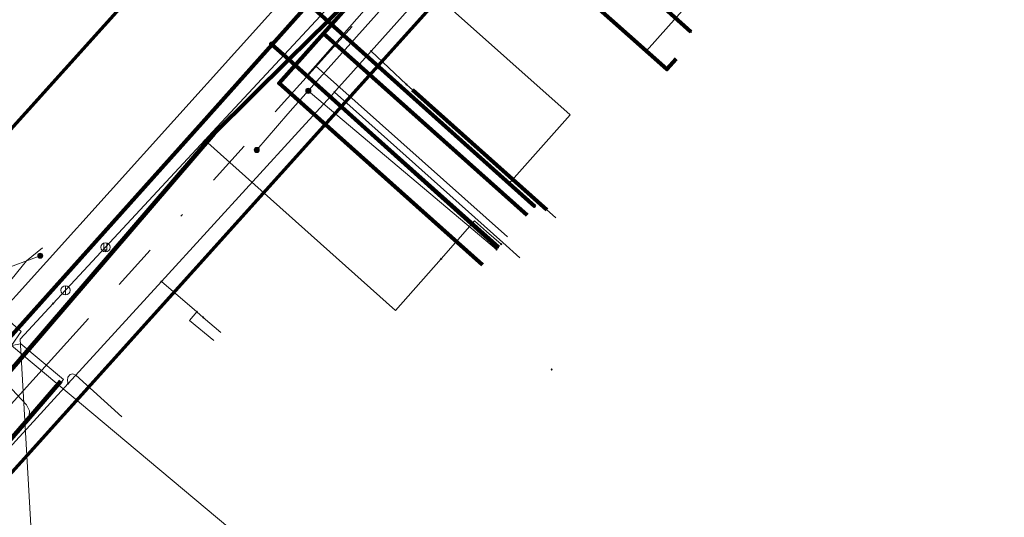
# Model space of a CAD drawing. Header units: metres. Extents: x 98902 to 136161, y 449037 to 499677.
# Tile 142 of 200: x 113537 to 113579, y 483468 to 483489. Entities that reach past the tile are written whole.
import ezdxf
from ezdxf.lldxf.tags import DXFTag

# ---------------------------------------------------------------- set-up
doc = ezdxf.new("R2010")
doc.units = ezdxf.units.M
doc.linetypes.add('RI-OVERIG', pattern=[17, 5, -2, 2, -2, 0, -2, 2, -2])
for name, color, linetype, lineweight in [('B-WE-KL-DATA-G', 90, 'KL-DATA-N', 18), ('B-WE-KL-DATA_HULPSTUK-S', 90, 'Continuous', 25), ('B-WE-KL-DATA_KABELBED-G', 90, 'Continuous', 100), ('B-WE-KL-ET_LS-G', 190, 'KL-LS-N', 18), ('B-WE-KL-ET_LS_HULPSTUK-S', 190, 'Continuous', 25), ('B-WE-KL-ET_LS_MANTELBUIS-G', 190, 'Continuous', 100), ('B-WE-KL-GAS_LD-G', 50, 'KL-GAS-LD-N', 18), ('B-WE-KL-GAS_LD_HULPSTUK-S', 50, 'Continuous', 25), ('B-WE-KL-WATER-G', 170, 'KL-WATER-N', 18), ('B-WE-KL-WATER_HULPSTUK-S', 170, 'Continuous', 25), ('B-WE-KL-WATER_MANTELBUIS-G', 170, 'Continuous', 100), ('B-WE-RI-VRIJVERVAL-G', 210, 'RI-OVERIG', 18)]:
    doc.layers.add(name, color=color, linetype=linetype, lineweight=lineweight)
doc.layers.add('B-WE-OG-INFO_EIS VOORZORGSMAATREGEL-GV', color=7, linetype='Continuous', lineweight=70, true_color=0xfa194b)
doc.styles.add('NLCS-ISO', font='NLCS-ISO.ttf')
doc.styles.get("Standard").update_dxf_attribs({"font": 'arial.ttf'})
tags = doc.linetypes.add('KL-DATA-N', pattern='A,4,-1,[101,NLCS.SHX,S=0.5,R=0,X=0,Y=0],-1,4,-1,["D",Standard,S=1,R=0,X=-0.25,Y=-0.5],-1.5', length=12.5).pattern_tags.tags
tags[18] = DXFTag(74, 10)
tags = doc.linetypes.add('KL-GAS-LD-N', pattern='A,4,-1,[69,NLCS.SHX,S=0.5,R=0,X=0,Y=0],-1,4,-1,["L",Standard,S=1,R=0,X=0.25,Y=-0.5],-2', length=13).pattern_tags.tags
tags[18] = DXFTag(74, 10)
tags = doc.linetypes.add('KL-LS-N', pattern='A,4,-1,[103,NLCS.SHX,S=0.75,R=0,X=0,Y=0],-1,4,-1,["L",Standard,S=1,R=0,X=0,Y=-0.5],-2', length=13).pattern_tags.tags
tags[18] = DXFTag(74, 10)
doc.linetypes.add('KL-WATER-N', pattern='A,7,-0.5,[168,NLCS.SHX,S=0.75,R=0,X=0.75,Y=0],-2', length=9.5)

# ---------------------------------------------------------------- blocks, each defined once
blk = doc.blocks.new('SKL-WTB_HULP_OVERIG-SO')
at = {"color": 0, "linetype": 'ByBlock', "lineweight": 18}
for points in [[(-0.14, 0.14), (0.14, -0.14)], [(0.14, 0.14), (-0.14, -0.14)]]:
    blk.add_lwpolyline(points, dxfattribs=at)
at = {"color": 0, "linetype": 'ByBlock', "lineweight": 18, "style": 'NLCS-ISO', "flags": 1}
for tag, p in [('TYPE', (1.5, 0)), ('OMSCHRIJVING', (1.5, -3)), ('LABEL', (1.5, -1.5))]:
    blk.add_attdef(tag, p, '', height=1, dxfattribs=at)
blk = doc.blocks.new('SKL-WTB_HULP_AFSLUITER-SO')
at = {"color": 0, "linetype": 'ByBlock', "lineweight": 18}
blk.add_lwpolyline([(0, 0.8), (0, -0.8)], dxfattribs=at)
blk.add_circle((0, 0), 1, dxfattribs=at)
at = {"color": 0, "linetype": 'ByBlock', "lineweight": 18, "style": 'NLCS-ISO', "flags": 1}
for tag, p in [('TYPE', (1.5, 0)), ('OMSCHRIJVING', (1.5, -3)), ('LABEL', (1.5, -1.5))]:
    blk.add_attdef(tag, p, '', height=1, dxfattribs=at)
blk = doc.blocks.new('SKL-WTB_HULP_SIFON-SO')
at = {"linetype": 'ByBlock', "lineweight": 18}
h = blk.add_hatch(color=0, dxfattribs=at)
h.dxf.hatch_style = 1
h.paths.add_polyline_path([(0.13, -0.53), (-0.13, -0.53), (-0.13, -0.8), (0.13, -0.8)])
at = {"color": 0, "linetype": 'ByBlock', "lineweight": 18}
blk.add_lwpolyline([(0.33, 0.8), (0.33, -0.53), (-0.33, -0.53), (-0.33, 0.8)], dxfattribs=at)
blk.add_lwpolyline([(0.13, -0.8), (-0.13, -0.8), (-0.13, -0.53), (0.13, -0.53)], close=True, dxfattribs=at)
blk.add_circle((0, 0), 1, dxfattribs=at)
at = {"color": 0, "linetype": 'ByBlock', "lineweight": 18, "style": 'NLCS-ISO', "flags": 1}
for tag, p in [('TYPE', (1.5, 0)), ('OMSCHRIJVING', (1.5, -3)), ('LABEL', (1.5, -1.5))]:
    blk.add_attdef(tag, p, '', height=1, dxfattribs=at)
blk = doc.blocks.new('SKL-WTB_HULP_MOF-SO')
at = {"linetype": 'ByBlock', "lineweight": 18}
h = blk.add_hatch(color=0, dxfattribs=at)
h.dxf.hatch_style = 1
h.paths.add_polyline_path([(-0.5625, 0, 1), (0.5625, 0, 1)])
at = {"color": 0, "linetype": 'ByBlock', "lineweight": 18}
blk.add_circle((0, 0), 0.5625, dxfattribs=at)
at = {"color": 0, "linetype": 'ByBlock', "lineweight": 18, "style": 'NLCS-ISO', "flags": 1}
for tag, p in [('TYPE', (1.5, 0)), ('OMSCHRIJVING', (1.5, -3)), ('LABEL', (1.5, -1.5))]:
    blk.add_attdef(tag, p, '', height=1, dxfattribs=at)

msp = doc.modelspace()

# ---------------------------------------------------------------- linework, layer by layer
at = {"layer": 'B-WE-KL-DATA-G', "flags": 128}
for points in [[(113556.733, 483478.741), (113547.891, 483486.632), (113549.82, 483488.795), (113555.643, 483495.327), (113562.331, 483502.827), (113569.634, 483511.721), (113577.808, 483520.507), (113585.774, 483529.07), (113586.168, 483529.493), (113585.949, 483529.697)], [(113585.949, 483529.697), (113586.168, 483529.493), (113585.774, 483529.07), (113577.808, 483520.507), (113569.634, 483511.721), (113562.331, 483502.827), (113555.643, 483495.327), (113549.82, 483488.795), (113558.664, 483480.905)], [(113565.137, 483487.694), (113564.739, 483487.245), (113555.643, 483495.327), (113562.331, 483502.827), (113569.634, 483511.721), (113577.808, 483520.507), (113585.774, 483529.07), (113586.168, 483529.493), (113585.949, 483529.697)], [(113549.48, 483487.392), (113558.869, 483498.095), (113559.255, 483498.573)], [(113549.123, 483487.005), (113549.48, 483487.392)], [(113549.123, 483487.005), (113557.465, 483479.562)], [(113549.48, 483487.392), (113557.816, 483479.955)]]:
    msp.add_lwpolyline(points, dxfattribs=at)
at = {"layer": 'B-WE-KL-DATA_KABELBED-G', "flags": 128}
for points in [[(113535.978, 483473.868), (113545.073, 483484.449), (113548.312, 483487.66), (113550.003, 483489.337), (113552.043, 483491.36), (113556.957, 483496.802), (113559.844, 483500), (113562.498, 483502.939)], [(113556.957, 483496.802), (113565.78, 483488.869)], [(113549.82, 483488.795), (113555.643, 483495.327)], [(113565.137, 483487.694), (113564.739, 483487.245), (113555.643, 483495.327)], [(113551.107, 483492.269), (113549.164, 483490.089), (113550.003, 483489.337), (113558.995, 483481.277)], [(113549.164, 483490.089), (113544.551, 483484.916), (113501.486, 483436.856)], [(113556.733, 483478.741), (113547.891, 483486.632), (113549.82, 483488.795)], [(113558.664, 483480.905), (113549.82, 483488.795)], [(113547.583, 483488.316), (113548.312, 483487.66), (113557.4, 483479.489)]]:
    msp.add_lwpolyline(points, dxfattribs=at)
at = {"layer": 'B-WE-KL-ET_LS-G', "flags": 128}
for points in [[(113749.386, 483431.678), (113748.613, 483431.666), (113748.265, 483431.517), (113748.121, 483431.166), (113748.121, 483422.477), (113748.116, 483422.431), (113748.1, 483422.387), (113747.917, 483422.024), (113747.274, 483421.113), (113746.524, 483420.241), (113744.022, 483417.668), (113743.853, 483417.407), (113743.796, 483417.102), (113743.76, 483416.91), (113743.654, 483416.747), (113736.444, 483409.331), (113736.321, 483409.239), (113736.176, 483409.188), (113735.172, 483409.002), (113734.2, 483409.099), (113733.454, 483409.413), (113733.266, 483409.539), (113732.982, 483409.624), (113732.699, 483409.533), (113732.677, 483409.516), (113732.655, 483409.498), (113731.804, 483408.744), (113727.642, 483405.026), (113726.61, 483404.14), (113713.671, 483390.896), (113700.49, 483377.263), (113697.551, 483374.282), (113684.066, 483360.61), (113677.889, 483354.367), (113677.539, 483354.219), (113677.185, 483354.36), (113672.913, 483358.496), (113669.028, 483362.257), (113663.024, 483368.069), (113653.943, 483376.861), (113651.504, 483379.222), (113648.162, 483382.332), (113648.118, 483382.391), (113648.099, 483382.461), (113647.981, 483383.819), (113647.934, 483383.99), (113647.831, 483384.135), (113642.025, 483389.755), (113639.724, 483391.982), (113638.996, 483392.682), (113625.165, 483405.995), (113624.483, 483406.672), (113613.135, 483417.955), (113611.307, 483419.879), (113585.845, 483434.311), (113585.027, 483434.775), (113580.414, 483437.39), (113580.261, 483437.446), (113580.097, 483437.45), (113574.212, 483436.619), (113573.998, 483436.635), (113573.811, 483436.74), (113570.833, 483439.377), (113570.425, 483439.739), (113547.553, 483459.999), (113547.386, 483460.34), (113547.506, 483460.7), (113549.737, 483463.286), (113549.857, 483463.65), (113549.684, 483463.993), (113536.267, 483475.246), (113534.647, 483476.496), (113525.98, 483483.626), (113525.799, 483483.971), (113525.921, 483484.341), (113534.425, 483494.062), (113539.972, 483500.399), (113550.433, 483512.045), (113553.084, 483514.786), (113558, 483520.396), (113558.609, 483521.092), (113558.732, 483521.452), (113558.565, 483521.795), (113548.563, 483530.676), (113547.441, 483531.672), (113541.299, 483537.126), (113529.669, 483547.319), (113526.605, 483550.167), (113526.36, 483550.292), (113526.087, 483550.268), (113524.697, 483549.739), (113524.42, 483549.61), (113523.913, 483549.166), (113512.109, 483533.504), (113508.254, 483528.313), (113505.567, 483524.695), (113504.921, 483524.145), (113490.232, 483515.168), (113490.019, 483515.462), (113485.29, 483518.936), (113483.193, 483520.937), (113481.112, 483522.922), (113474.006, 483529.024), (113454.687, 483545.614), (113454.11, 483546.109), (113435.466, 483562.12), (113434.925, 483562.593), (113421.572, 483574.29), (113417.187, 483578.018), (113416.308, 483578.765), (113414.922, 483579.944), (113408.27, 483585.6), (113397.672, 483594.776), (113397.262, 483595.131), (113395.849, 483596.408), (113394.531, 483597.776), (113393.416, 483599.32), (113392.051, 483602.247), (113391.587, 483603.947), (113391.319, 483605.578), (113391.191, 483607.551), (113390.934, 483611.397), (113392.313, 483614.724), (113404.95, 483631.542)], [(113583.16, 483503.11), (113583.16, 483503.12), (113579.89, 483504.74), (113575.16, 483507.3), (113572.83, 483508.3), (113571.89, 483508.73), (113571.73, 483508.81), (113570.57, 483508.87), (113569.41, 483508.57), (113568.27, 483507.31), (113563.3, 483502.17), (113562.97, 483501.8), (113561.593, 483500.251), (113560.539, 483499.065), (113559.85, 483498.29), (113558.776, 483497.081), (113556.91, 483494.98), (113552.12, 483489.62), (113549.16, 483486.306), (113548.27, 483485.31), (113546.92, 483483.735)], [(113549.16, 483486.306), (113549.346, 483486.139), (113557.334, 483479.415)], [(113631.46, 483400.41), (113631.46, 483400.42), (113631.33, 483400.54), (113631.33, 483400.55), (113613.288, 483418.497), (113612.37, 483419.41), (113610.96, 483420.39), (113608.85, 483421.6), (113603.21, 483424.81), (113597.58, 483428.03), (113591.84, 483431.31), (113585.678, 483434.826), (113583.76, 483435.92), (113581.6, 483437.18), (113580.81, 483437.49), (113579.74, 483437.63), (113575.68, 483436.74), (113574.6, 483436.67), (113573.63, 483437.01), (113572.87, 483437.61), (113570.778, 483439.571), (113564.71, 483445.26), (113550.19, 483458.86), (113547.319, 483460.193), (113547.521, 483461.186), (113545.61, 483462.73), (113538.45, 483464.41), (113535.08, 483468.25), (113534.947, 483468.517), (113534.86, 483468.62), (113534.81, 483468.84), (113534.8, 483469.13), (113534.91, 483469.5), (113535.06, 483469.76), (113536.94, 483472), (113537.04, 483472.18), (113537.05, 483472.4), (113536.92, 483472.66), (113535.03, 483474.67), (113527.84, 483482.27), (113526.21, 483483.95), (113525.72, 483484.44), (113525.6, 483484.46), (113525.51, 483484.39), (113524.02, 483482.78), (113522.37, 483480.96), (113522.24, 483480.81), (113522.15, 483480.75), (113522.04, 483480.7), (113521.47, 483480.5), (113521.3, 483480.48), (113521.1, 483480.52), (113519.76, 483480.78), (113519.52, 483480.83), (113519.37, 483480.89), (113518.37, 483481.44), (113518.26, 483481.48), (113518.15, 483481.5), (113517.98, 483481.48), (113516.49, 483481.04), (113516.29, 483480.97), (113516.16, 483480.9), (113516.02, 483480.78), (113515.416, 483479.953)], [(113536.267, 483475.246), (113536.69, 483475.84), (113535.357, 483476.999), (113536.922, 483478.921), (113537.613, 483479.478)], [(113537.519, 483479.139), (113535.785, 483478.494)], [(113536.267, 483475.246), (113536.679, 483475.31), (113538.523, 483473.767), (113535.01, 483469.734), (113535.444, 483469.336), (113535.865, 483468.649)]]:
    msp.add_lwpolyline(points, dxfattribs=at)
at = {"layer": 'B-WE-KL-ET_LS_MANTELBUIS-G', "flags": 128}
msp.add_lwpolyline([(113535.232, 483470.013), (113538.413, 483473.684)], dxfattribs=at)
at = {"layer": 'B-WE-KL-GAS_LD-G', "flags": 128}
for points in [[(113540.35, 483479.506), (113544.662, 483484.153), (113545.002, 483484.52), (113552.412, 483492.508), (113555.304, 483495.625), (113559.829, 483500.503), (113562.277, 483503.142), (113565.201, 483506.295), (113569.568, 483507.652), (113578.53, 483503.215), (113585.43, 483499.796)], [(113555.304, 483495.625), (113563.843, 483488.042), (113566.956, 483491.548), (113567.629, 483490.95)], [(113558.609, 483481.596), (113557.863, 483482.261), (113560.538, 483485.261), (113552.412, 483492.508)], [(113544.662, 483484.153), (113552.952, 483476.757), (113554.926, 483479.001)], [(113558.982, 483481.263), (113558.609, 483481.596)], [(113554.926, 483479.001), (113556.377, 483480.654), (113556.904, 483480.192), (113557.534, 483479.639)], [(113538.616, 483477.636), (113538.646, 483477.668), (113540.35, 483479.506)], [(113538.083, 483477.062), (113538.616, 483477.636)], [(113537.112, 483467.413), (113536.644, 483475.51), (113538.083, 483477.062)]]:
    msp.add_lwpolyline(points, dxfattribs=at)
at = {"layer": 'B-WE-KL-WATER-G', "flags": 128}
for points in [[(113587.055, 483512.335), (113584.552, 483513.845), (113568.202, 483512.661), (113499.066, 483435.893), (113454.274, 483385.153), (113383.372, 483305.88), (113333.282, 483250)], [(113573.448, 483511.942), (113571.856, 483510.147), (113562.649, 483500), (113562.045, 483499.332), (113561.845, 483499.111), (113559.934, 483496.998), (113557.587, 483494.403), (113551.884, 483488.024), (113550.353, 483486.311), (113550.292, 483486.244), (113548.736, 483484.539), (113542.789, 483478.026), (113538.733, 483473.584), (113504.337, 483435.911), (113503.187, 483434.651), (113500.419, 483431.62), (113500, 483431.115), (113496.06, 483426.552), (113492.681, 483422.638), (113488.535, 483417.935), (113479.307, 483407.467), (113478.3, 483406.325), (113477.815, 483405.785), (113469.41, 483396.422), (113467.48, 483394.273), (113465.39, 483391.999), (113464.45, 483390.978), (113464.125, 483390.624), (113458.139, 483384.113), (113456.913, 483382.779), (113455.734, 483381.406), (113451.954, 483377.005), (113449.164, 483373.756), (113445.043, 483368.958), (113438.122, 483361.332), (113428.424, 483350.645), (113426.153, 483348.143), (113424.298, 483346.074), (113416.617, 483337.509), (113413.478, 483334.009), (113411.338, 483331.622), (113407.532, 483327.378), (113405.806, 483325.455), (113402.937, 483322.255), (113396.364, 483314.513), (113395.938, 483314.01), (113393.024, 483310.578), (113386.323, 483303.392), (113385.009, 483301.984), (113382.69, 483299.497), (113379.975, 483296.424), (113379.614, 483295.943)], [(113551.884, 483488.024), (113553.422, 483486.579)], [(113553.422, 483486.579), (113559.913, 483480.787)], [(113550.292, 483486.244), (113557.605, 483479.717), (113558.351, 483479.051)], [(113542.789, 483478.026), (113544.313, 483476.701), (113544.601, 483476.451)], [(113544.313, 483476.701), (113544.006, 483476.327), (113545.06, 483475.462)], [(113544.601, 483476.451), (113545.361, 483475.801)], [(113538.733, 483473.584), (113538.7, 483473.717), (113538.719, 483473.865), (113538.823, 483473.984), (113538.932, 483474.005), (113539.066, 483473.948), (113541.065, 483472.134)]]:
    msp.add_lwpolyline(points, dxfattribs=at)
at = {"layer": 'B-WE-KL-WATER_MANTELBUIS-G', "flags": 128}
msp.add_lwpolyline([(113553.681, 483486.348), (113559.522, 483481.136)], dxfattribs=at)
at = {"layer": 'B-WE-OG-INFO_EIS VOORZORGSMAATREGEL-GV', "flags": 128}
for points in [[(113329.564, 483253.343), (113450.537, 483388.475), (113495.351, 483439.239), (113564.487, 483516.007), (113566.005, 483517.152), (113567.841, 483517.648), (113584.191, 483518.832), (113585.718, 483518.707), (113587.135, 483518.126), (113589.492, 483516.704), (113673.349, 483473.755), (113692.346, 483465.003)], [(113700.762, 483451.307), (113688.706, 483455.687), (113668.883, 483464.808), (113584.776, 483507.885), (113584.18, 483508.357), (113583.329, 483508.743), (113570.571, 483507.819), (113502.798, 483432.565), (113457.999, 483381.818), (113337.007, 483246.665)]]:
    msp.add_lwpolyline(points, dxfattribs=at)
at = {"layer": 'B-WE-RI-VRIJVERVAL-G', "flags": 128}
msp.add_lwpolyline([(113524.8, 483460), (113551.7, 483489.8)], dxfattribs=at)

# ---------------------------------------------------------------- block references
at = {"layer": 'B-WE-KL-DATA_HULPSTUK-S', "xscale": 0.2, "yscale": 0.2, "zscale": 0.2}
for name, p in [('SKL-WTB_HULP_OVERIG-SO', (113565.78, 483488.869)), ('SKL-WTB_HULP_MOF-SO', (113547.583, 483488.316)), ('SKL-WTB_HULP_OVERIG-SO', (113547.583, 483488.316)), ('SKL-WTB_HULP_OVERIG-SO', (113558.995, 483481.277)), ('SKL-WTB_HULP_OVERIG-SO', (113557.4, 483479.489))]:
    msp.add_blockref(name, p, dxfattribs=at)
at = {"layer": 'B-WE-KL-ET_LS_HULPSTUK-S', "xscale": 0.2, "yscale": 0.2, "zscale": 0.2}
for name, p in [('SKL-WTB_HULP_MOF-SO', (113549.16, 483486.306)), ('SKL-WTB_HULP_MOF-SO', (113546.92, 483483.735)), ('SKL-WTB_HULP_OVERIG-SO', (113557.334, 483479.415)), ('SKL-WTB_HULP_MOF-SO', (113537.519, 483479.139)), ('SKL-WTB_HULP_OVERIG-SO', (113559.73, 483474.2))]:
    msp.add_blockref(name, p, dxfattribs=at)
at = {"layer": 'B-WE-KL-GAS_LD_HULPSTUK-S', "xscale": 0.2, "yscale": 0.2, "zscale": 0.2}
for name, p in [('SKL-WTB_HULP_OVERIG-SO', (113544.662, 483484.153)), ('SKL-WTB_HULP_OVERIG-SO', (113558.609, 483481.596)), ('SKL-WTB_HULP_OVERIG-SO', (113558.982, 483481.263)), ('SKL-WTB_HULP_SIFON-SO', (113540.35, 483479.506)), ('SKL-WTB_HULP_OVERIG-SO', (113557.534, 483479.639)), ('SKL-WTB_HULP_OVERIG-SO', (113554.926, 483479.001)), ('SKL-WTB_HULP_AFSLUITER-SO', (113538.616, 483477.636)), ('SKL-WTB_HULP_OVERIG-SO', (113538.083, 483477.062))]:
    msp.add_blockref(name, p, dxfattribs=at)
at = {"layer": 'B-WE-KL-WATER_HULPSTUK-S', "xscale": 0.2, "yscale": 0.2, "zscale": 0.2}
for p in [(113551.884, 483488.024), (113553.422, 483486.579), (113550.292, 483486.244), (113542.789, 483478.026), (113544.313, 483476.701), (113544.601, 483476.451), (113538.733, 483473.584)]:
    msp.add_blockref('SKL-WTB_HULP_OVERIG-SO', p, dxfattribs=at)

doc.saveas('drawing.dxf')
